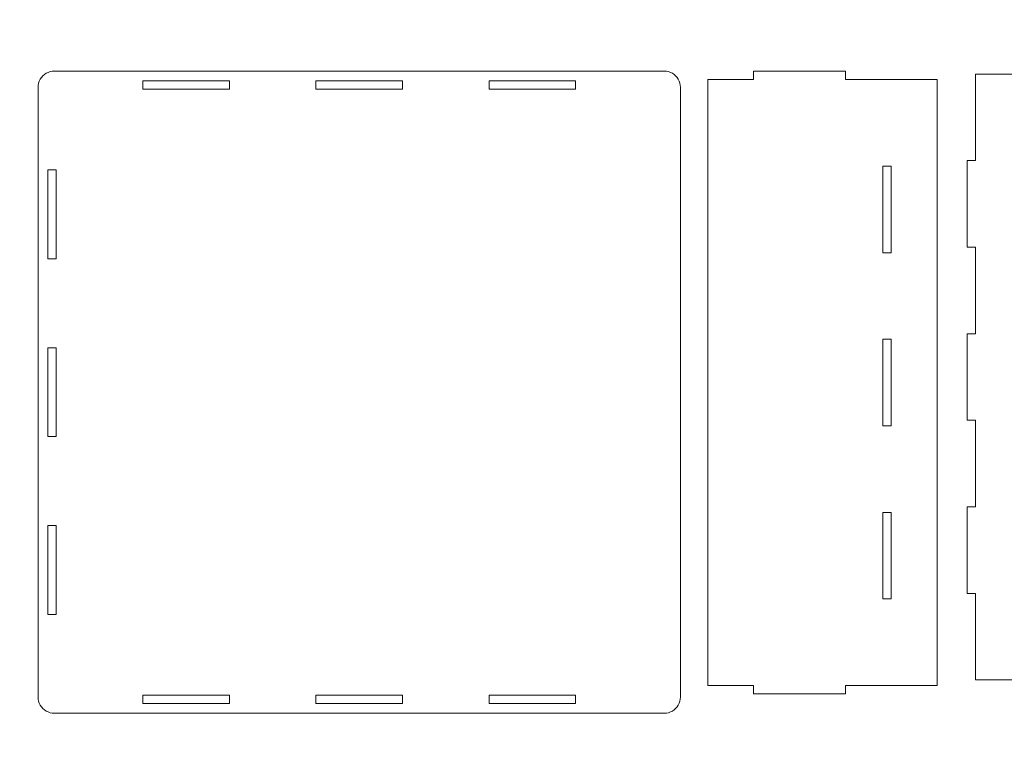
# Model space of a CAD drawing. Header units: centimetres. Extents: x -105 to 112, y -140 to 143.
# Tile 22 of 90: x -74 to -38, y -93 to -67. Entities that reach past the tile are written whole.
import ezdxf

# ---------------------------------------------------------------- set-up
doc = ezdxf.new("R2010")
doc.units = ezdxf.units.CM
doc.header["$MEASUREMENT"] = 0
doc.layers.add('Layer 1', color=7, linetype='Continuous')

msp = doc.modelspace()

# ---------------------------------------------------------------- linework, layer by layer
at = {"layer": 'Layer 1', "color": 240, "lineweight": 211}
msp.add_open_spline([(-100.73824, -37.30038), (-100.73824, -37.30038), (27.42324, -37.30038), (27.42324, -37.30038), (27.42324, -37.30038), (29.71918, -37.30038), (31.59804, -39.17888), (31.59804, -41.47518), (31.59804, -41.47518), (31.59804, -41.47518), (31.59804, -119.18666), (31.59804, -119.18666), (31.59804, -119.18666), (31.59804, -121.48289), (29.71918, -123.36182), (27.42324, -123.36182), (27.42324, -123.36182), (27.42324, -123.36182), (-100.73824, -123.36182), (-100.73824, -123.36182), (-100.73824, -123.36182), (-103.0344, -123.36182), (-104.91305, -121.48289), (-104.91305, -119.18666), (-104.91305, -119.18666), (-104.91305, -119.18666), (-104.91305, -41.47518), (-104.91305, -41.47518), (-104.91305, -41.47518), (-104.91305, -39.17888), (-103.0344, -37.30038), (-100.73824, -37.30038)], degree=3, knots=[0, 0, 0, 0, 0.11111111, 0.11111111, 0.11111111, 0.11111111, 0.22222222, 0.22222222, 0.22222222, 0.22222222, 0.33333333, 0.33333333, 0.33333333, 0.33333333, 0.44444444, 0.44444444, 0.44444444, 0.44444444, 0.55555556, 0.55555556, 0.55555556, 0.55555556, 0.66666667, 0.66666667, 0.66666667, 0.66666667, 0.77777778, 0.77777778, 0.77777778, 0.77777778, 1, 1, 1, 1], dxfattribs=at)
at = {"layer": 'Layer 1', "color": 250, "lineweight": 9}
for points, knots in [([(-50.10554, -68.82736), (-50.10554, -68.82736), (-50.03288, -68.85206), (-50.03288, -68.85206), (-50.03288, -68.85206), (-50.03288, -68.85206), (-49.96439, -68.88585), (-49.96439, -68.88585), (-49.96439, -68.88585), (-49.96439, -68.88585), (-49.90099, -68.92836), (-49.90099, -68.92836), (-49.90099, -68.92836), (-49.90099, -68.92836), (-49.84341, -68.97868), (-49.84341, -68.97868), (-49.84341, -68.97868), (-49.84341, -68.97868), (-49.79291, -69.03626), (-49.79291, -69.03626), (-49.79291, -69.03626), (-49.79291, -69.03626), (-49.75022, -69.10002), (-49.75022, -69.10002), (-49.75022, -69.10002), (-49.75022, -69.10002), (-49.71643, -69.16851), (-49.71643, -69.16851), (-49.71643, -69.16851), (-49.71643, -69.16851), (-49.69209, -69.24081), (-49.69209, -69.24081), (-49.69209, -69.24081), (-49.69209, -69.24081), (-49.67683, -69.31601), (-49.67683, -69.31601), (-49.67683, -69.31601), (-49.67683, -69.31601), (-49.67193, -69.39212), (-49.67193, -69.39212), (-49.67193, -69.39212), (-49.67193, -69.39212), (-49.67193, -91.61146), (-49.67193, -91.61146), (-49.67193, -91.61146), (-49.67193, -91.61146), (-49.67683, -91.68775), (-49.67683, -91.68775), (-49.67683, -91.68775), (-49.67683, -91.68775), (-49.69209, -91.76278), (-49.69209, -91.76278), (-49.69209, -91.76278), (-49.69209, -91.76278), (-49.71643, -91.83507), (-49.71643, -91.83507), (-49.71643, -91.83507), (-49.71643, -91.83507), (-49.75022, -91.90392), (-49.75022, -91.90392), (-49.75022, -91.90392), (-49.75022, -91.90392), (-49.79291, -91.9675), (-49.79291, -91.9675), (-49.79291, -91.9675), (-49.79291, -91.9675), (-49.84341, -92.0249), (-49.84341, -92.0249), (-49.84341, -92.0249), (-49.84341, -92.0249), (-49.90099, -92.0754), (-49.90099, -92.0754), (-49.90099, -92.0754), (-49.90099, -92.0754), (-49.96439, -92.11773), (-49.96439, -92.11773), (-49.96439, -92.11773), (-49.96439, -92.11773), (-50.03288, -92.1517), (-50.03288, -92.1517), (-50.03288, -92.1517), (-50.03288, -92.1517), (-50.10554, -92.1764), (-50.10554, -92.1764), (-50.10554, -92.1764), (-50.10554, -92.1764), (-50.18038, -92.19112), (-50.18038, -92.19112), (-50.18038, -92.19112), (-50.18038, -92.19112), (-50.25686, -92.19602), (-50.25686, -92.19602), (-50.25686, -92.19602), (-50.25686, -92.19602), (-72.47601, -92.19602), (-72.47601, -92.19602), (-72.47601, -92.19602), (-72.47601, -92.19602), (-72.5523, -92.19112), (-72.5523, -92.19112), (-72.5523, -92.19112), (-72.5523, -92.19112), (-72.62733, -92.1764), (-72.62733, -92.1764), (-72.62733, -92.1764), (-72.62733, -92.1764), (-72.69981, -92.1517), (-72.69981, -92.1517), (-72.69981, -92.1517), (-72.69981, -92.1517), (-72.76847, -92.11773), (-72.76847, -92.11773), (-72.76847, -92.11773), (-72.76847, -92.11773), (-72.83205, -92.0754), (-72.83205, -92.0754), (-72.83205, -92.0754), (-72.83205, -92.0754), (-72.88945, -92.0249), (-72.88945, -92.0249), (-72.88945, -92.0249), (-72.88945, -92.0249), (-72.93995, -91.9675), (-72.93995, -91.9675), (-72.93995, -91.9675), (-72.93995, -91.9675), (-72.98246, -91.90392), (-72.98246, -91.90392), (-72.98246, -91.90392), (-72.98246, -91.90392), (-73.01625, -91.83507), (-73.01625, -91.83507), (-73.01625, -91.83507), (-73.01625, -91.83507), (-73.04077, -91.76278), (-73.04077, -91.76278), (-73.04077, -91.76278), (-73.04077, -91.76278), (-73.05567, -91.68775), (-73.05567, -91.68775), (-73.05567, -91.68775), (-73.05567, -91.68775), (-73.06075, -91.61146), (-73.06075, -91.61146), (-73.06075, -91.61146), (-73.06075, -91.61146), (-73.06075, -69.39212), (-73.06075, -69.39212), (-73.06075, -69.39212), (-73.06075, -69.39212), (-73.05567, -69.31601), (-73.05567, -69.31601), (-73.05567, -69.31601), (-73.05567, -69.31601), (-73.04077, -69.24081), (-73.04077, -69.24081), (-73.04077, -69.24081), (-73.04077, -69.24081), (-73.01625, -69.16851), (-73.01625, -69.16851), (-73.01625, -69.16851), (-73.01625, -69.16851), (-72.98246, -69.10002), (-72.98246, -69.10002), (-72.98246, -69.10002), (-72.98246, -69.10002), (-72.93995, -69.03626), (-72.93995, -69.03626), (-72.93995, -69.03626), (-72.93995, -69.03626), (-72.88945, -68.97868), (-72.88945, -68.97868), (-72.88945, -68.97868), (-72.88945, -68.97868), (-72.83205, -68.92836), (-72.83205, -68.92836), (-72.83205, -68.92836), (-72.83205, -68.92836), (-72.76847, -68.88585), (-72.76847, -68.88585), (-72.76847, -68.88585), (-72.76847, -68.88585), (-72.69981, -68.85206), (-72.69981, -68.85206), (-72.69981, -68.85206), (-72.69981, -68.85206), (-72.62733, -68.82736), (-72.62733, -68.82736), (-72.62733, -68.82736), (-72.62733, -68.82736), (-72.5523, -68.81264), (-72.5523, -68.81264), (-72.5523, -68.81264), (-72.5523, -68.81264), (-72.47601, -68.80756), (-72.47601, -68.80756), (-72.47601, -68.80756), (-72.47601, -68.80756), (-50.25686, -68.80756), (-50.25686, -68.80756), (-50.25686, -68.80756), (-50.25686, -68.80756), (-50.18038, -68.81264), (-50.18038, -68.81264), (-50.18038, -68.81264), (-50.18038, -68.81264), (-50.10554, -68.82736), (-50.10554, -68.82736)], [0, 0, 0, 0, 0.01886792, 0.01886792, 0.01886792, 0.01886792, 0.03773585, 0.03773585, 0.03773585, 0.03773585, 0.05660377, 0.05660377, 0.05660377, 0.05660377, 0.0754717, 0.0754717, 0.0754717, 0.0754717, 0.09433962, 0.09433962, 0.09433962, 0.09433962, 0.11320755, 0.11320755, 0.11320755, 0.11320755, 0.13207547, 0.13207547, 0.13207547, 0.13207547, 0.1509434, 0.1509434, 0.1509434, 0.1509434, 0.16981132, 0.16981132, 0.16981132, 0.16981132, 0.18867925, 0.18867925, 0.18867925, 0.18867925, 0.20754717, 0.20754717, 0.20754717, 0.20754717, 0.22641509, 0.22641509, 0.22641509, 0.22641509, 0.24528302, 0.24528302, 0.24528302, 0.24528302, 0.26415094, 0.26415094, 0.26415094, 0.26415094, 0.28301887, 0.28301887, 0.28301887, 0.28301887, 0.30188679, 0.30188679, 0.30188679, 0.30188679, 0.32075472, 0.32075472, 0.32075472, 0.32075472, 0.33962264, 0.33962264, 0.33962264, 0.33962264, 0.35849057, 0.35849057, 0.35849057, 0.35849057, 0.37735849, 0.37735849, 0.37735849, 0.37735849, 0.39622642, 0.39622642, 0.39622642, 0.39622642, 0.41509434, 0.41509434, 0.41509434, 0.41509434, 0.43396226, 0.43396226, 0.43396226, 0.43396226, 0.45283019, 0.45283019, 0.45283019, 0.45283019, 0.47169811, 0.47169811, 0.47169811, 0.47169811, 0.49056604, 0.49056604, 0.49056604, 0.49056604, 0.50943396, 0.50943396, 0.50943396, 0.50943396, 0.52830189, 0.52830189, 0.52830189, 0.52830189, 0.54716981, 0.54716981, 0.54716981, 0.54716981, 0.56603774, 0.56603774, 0.56603774, 0.56603774, 0.58490566, 0.58490566, 0.58490566, 0.58490566, 0.60377358, 0.60377358, 0.60377358, 0.60377358, 0.62264151, 0.62264151, 0.62264151, 0.62264151, 0.64150943, 0.64150943, 0.64150943, 0.64150943, 0.66037736, 0.66037736, 0.66037736, 0.66037736, 0.67924528, 0.67924528, 0.67924528, 0.67924528, 0.69811321, 0.69811321, 0.69811321, 0.69811321, 0.71698113, 0.71698113, 0.71698113, 0.71698113, 0.73584906, 0.73584906, 0.73584906, 0.73584906, 0.75471698, 0.75471698, 0.75471698, 0.75471698, 0.77358491, 0.77358491, 0.77358491, 0.77358491, 0.79245283, 0.79245283, 0.79245283, 0.79245283, 0.81132075, 0.81132075, 0.81132075, 0.81132075, 0.83018868, 0.83018868, 0.83018868, 0.83018868, 0.8490566, 0.8490566, 0.8490566, 0.8490566, 0.86792453, 0.86792453, 0.86792453, 0.86792453, 0.88679245, 0.88679245, 0.88679245, 0.88679245, 0.90566038, 0.90566038, 0.90566038, 0.90566038, 0.9245283, 0.9245283, 0.9245283, 0.9245283, 0.94339623, 0.94339623, 0.94339623, 0.94339623, 0.96226415, 0.96226415, 0.96226415, 0.96226415, 1, 1, 1, 1]), ([(-47.00541, -91.49447), (-47.00541, -91.49447), (-47.00541, -91.18475), (-47.00541, -91.18475), (-47.00541, -91.18475), (-47.00541, -91.18475), (-48.67573, -91.18475), (-48.67573, -91.18475), (-48.67573, -91.18475), (-48.67573, -91.18475), (-48.67573, -69.11728), (-48.67573, -69.11728), (-48.67573, -69.11728), (-48.67573, -69.11728), (-47.00541, -69.11728), (-47.00541, -69.11728), (-47.00541, -69.11728), (-47.00541, -69.11728), (-47.00541, -68.80756), (-47.00541, -68.80756), (-47.00541, -68.80756), (-47.00541, -68.80756), (-43.66386, -68.80756), (-43.66386, -68.80756), (-43.66386, -68.80756), (-43.66386, -68.80756), (-43.66386, -69.11728), (-43.66386, -69.11728), (-43.66386, -69.11728), (-43.66386, -69.11728), (-40.32268, -69.11728), (-40.32268, -69.11728), (-40.32268, -69.11728), (-40.32268, -69.11728), (-40.32268, -91.18475), (-40.32268, -91.18475), (-40.32268, -91.18475), (-40.32268, -91.18475), (-43.66386, -91.18475), (-43.66386, -91.18475), (-43.66386, -91.18475), (-43.66386, -91.18475), (-43.66386, -91.49447), (-43.66386, -91.49447), (-43.66386, -91.49447), (-43.66386, -91.49447), (-47.00541, -91.49447), (-47.00541, -91.49447)], [0, 0, 0, 0, 0.07692308, 0.07692308, 0.07692308, 0.07692308, 0.15384615, 0.15384615, 0.15384615, 0.15384615, 0.23076923, 0.23076923, 0.23076923, 0.23076923, 0.30769231, 0.30769231, 0.30769231, 0.30769231, 0.38461538, 0.38461538, 0.38461538, 0.38461538, 0.46153846, 0.46153846, 0.46153846, 0.46153846, 0.53846154, 0.53846154, 0.53846154, 0.53846154, 0.61538462, 0.61538462, 0.61538462, 0.61538462, 0.69230769, 0.69230769, 0.69230769, 0.69230769, 0.76923077, 0.76923077, 0.76923077, 0.76923077, 0.84615385, 0.84615385, 0.84615385, 0.84615385, 1, 1, 1, 1]), ([(-26.31144, -68.91582), (-26.31144, -68.91582), (-26.31144, -68.60628), (-26.31144, -68.60628), (-26.31144, -68.60628), (-26.31144, -68.60628), (-29.46388, -68.60628), (-29.46388, -68.60628), (-29.46388, -68.60628), (-29.46388, -68.60628), (-29.46388, -68.91582), (-29.46388, -68.91582), (-29.46388, -68.91582), (-29.46388, -68.91582), (-32.61632, -68.91582), (-32.61632, -68.91582), (-32.61632, -68.91582), (-32.61632, -68.91582), (-32.61632, -68.60628), (-32.61632, -68.60628), (-32.61632, -68.60628), (-32.61632, -68.60628), (-35.76859, -68.60628), (-35.76859, -68.60628), (-35.76859, -68.60628), (-35.76859, -68.60628), (-35.76859, -68.91582), (-35.76859, -68.91582), (-35.76859, -68.91582), (-35.76859, -68.91582), (-38.92103, -68.91582), (-38.92103, -68.91582), (-38.92103, -68.91582), (-38.92103, -68.91582), (-38.92103, -72.06863), (-38.92103, -72.06863), (-38.92103, -72.06863), (-38.92103, -72.06863), (-39.23075, -72.06863), (-39.23075, -72.06863), (-39.23075, -72.06863), (-39.23075, -72.06863), (-39.23075, -75.22107), (-39.23075, -75.22107), (-39.23075, -75.22107), (-39.23075, -75.22107), (-38.92103, -75.22107), (-38.92103, -75.22107), (-38.92103, -75.22107), (-38.92103, -75.22107), (-38.92103, -78.37352), (-38.92103, -78.37352), (-38.92103, -78.37352), (-38.92103, -78.37352), (-39.23075, -78.37352), (-39.23075, -78.37352), (-39.23075, -78.37352), (-39.23075, -78.37352), (-39.23075, -81.52596), (-39.23075, -81.52596), (-39.23075, -81.52596), (-39.23075, -81.52596), (-38.92103, -81.52596), (-38.92103, -81.52596), (-38.92103, -81.52596), (-38.92103, -81.52596), (-38.92103, -84.67841), (-38.92103, -84.67841), (-38.92103, -84.67841), (-38.92103, -84.67841), (-39.23075, -84.67841), (-39.23075, -84.67841), (-39.23075, -84.67841), (-39.23075, -84.67841), (-39.23075, -87.83085), (-39.23075, -87.83085), (-39.23075, -87.83085), (-39.23075, -87.83085), (-38.92103, -87.83085), (-38.92103, -87.83085), (-38.92103, -87.83085), (-38.92103, -87.83085), (-38.92103, -90.98329), (-38.92103, -90.98329), (-38.92103, -90.98329), (-38.92103, -90.98329), (-35.76859, -90.98329), (-35.76859, -90.98329), (-35.76859, -90.98329), (-35.76859, -90.98329), (-35.76859, -91.29338), (-35.76859, -91.29338), (-35.76859, -91.29338), (-35.76859, -91.29338), (-32.61632, -91.29338), (-32.61632, -91.29338), (-32.61632, -91.29338), (-32.61632, -91.29338), (-32.61632, -90.98329), (-32.61632, -90.98329), (-32.61632, -90.98329), (-32.61632, -90.98329), (-29.46388, -90.98329), (-29.46388, -90.98329), (-29.46388, -90.98329), (-29.46388, -90.98329), (-29.46388, -91.29338), (-29.46388, -91.29338), (-29.46388, -91.29338), (-29.46388, -91.29338), (-26.31144, -91.29338), (-26.31144, -91.29338), (-26.31144, -91.29338), (-26.31144, -91.29338), (-26.31144, -90.98329), (-26.31144, -90.98329), (-26.31144, -90.98329), (-26.31144, -90.98329), (-23.15863, -90.98329), (-23.15863, -90.98329), (-23.15863, -90.98329), (-23.15863, -90.98329), (-23.15863, -91.29338), (-23.15863, -91.29338), (-23.15863, -91.29338), (-23.15863, -91.29338), (-20.0062, -91.29338), (-20.0062, -91.29338), (-20.0062, -91.29338), (-20.0062, -91.29338), (-20.0062, -90.98329), (-20.0062, -90.98329), (-20.0062, -90.98329), (-20.0062, -90.98329), (-16.85375, -90.98329), (-16.85375, -90.98329), (-16.85375, -90.98329), (-16.85375, -90.98329), (-16.85375, -87.83085), (-16.85375, -87.83085), (-16.85375, -87.83085), (-16.85375, -87.83085), (-16.54403, -87.83085), (-16.54403, -87.83085), (-16.54403, -87.83085), (-16.54403, -87.83085), (-16.54403, -84.67841), (-16.54403, -84.67841), (-16.54403, -84.67841), (-16.54403, -84.67841), (-16.85375, -84.67841), (-16.85375, -84.67841), (-16.85375, -84.67841), (-16.85375, -84.67841), (-16.85375, -81.52596), (-16.85375, -81.52596), (-16.85375, -81.52596), (-16.85375, -81.52596), (-16.54403, -81.52596), (-16.54403, -81.52596), (-16.54403, -81.52596), (-16.54403, -81.52596), (-16.54403, -78.37352), (-16.54403, -78.37352), (-16.54403, -78.37352), (-16.54403, -78.37352), (-16.85375, -78.37352), (-16.85375, -78.37352), (-16.85375, -78.37352), (-16.85375, -78.37352), (-16.85375, -75.22107), (-16.85375, -75.22107), (-16.85375, -75.22107), (-16.85375, -75.22107), (-16.54403, -75.22107), (-16.54403, -75.22107), (-16.54403, -75.22107), (-16.54403, -75.22107), (-16.54403, -72.06863), (-16.54403, -72.06863), (-16.54403, -72.06863), (-16.54403, -72.06863), (-16.85375, -72.06863), (-16.85375, -72.06863), (-16.85375, -72.06863), (-16.85375, -72.06863), (-16.85375, -68.91582), (-16.85375, -68.91582), (-16.85375, -68.91582), (-16.85375, -68.91582), (-20.0062, -68.91582), (-20.0062, -68.91582), (-20.0062, -68.91582), (-20.0062, -68.91582), (-20.0062, -68.60628), (-20.0062, -68.60628), (-20.0062, -68.60628), (-20.0062, -68.60628), (-23.15863, -68.60628), (-23.15863, -68.60628), (-23.15863, -68.60628), (-23.15863, -68.60628), (-23.15863, -68.91582), (-23.15863, -68.91582), (-23.15863, -68.91582), (-23.15863, -68.91582), (-26.31144, -68.91582), (-26.31144, -68.91582)], [0, 0, 0, 0, 0.01886792, 0.01886792, 0.01886792, 0.01886792, 0.03773585, 0.03773585, 0.03773585, 0.03773585, 0.05660377, 0.05660377, 0.05660377, 0.05660377, 0.0754717, 0.0754717, 0.0754717, 0.0754717, 0.09433962, 0.09433962, 0.09433962, 0.09433962, 0.11320755, 0.11320755, 0.11320755, 0.11320755, 0.13207547, 0.13207547, 0.13207547, 0.13207547, 0.1509434, 0.1509434, 0.1509434, 0.1509434, 0.16981132, 0.16981132, 0.16981132, 0.16981132, 0.18867925, 0.18867925, 0.18867925, 0.18867925, 0.20754717, 0.20754717, 0.20754717, 0.20754717, 0.22641509, 0.22641509, 0.22641509, 0.22641509, 0.24528302, 0.24528302, 0.24528302, 0.24528302, 0.26415094, 0.26415094, 0.26415094, 0.26415094, 0.28301887, 0.28301887, 0.28301887, 0.28301887, 0.30188679, 0.30188679, 0.30188679, 0.30188679, 0.32075472, 0.32075472, 0.32075472, 0.32075472, 0.33962264, 0.33962264, 0.33962264, 0.33962264, 0.35849057, 0.35849057, 0.35849057, 0.35849057, 0.37735849, 0.37735849, 0.37735849, 0.37735849, 0.39622642, 0.39622642, 0.39622642, 0.39622642, 0.41509434, 0.41509434, 0.41509434, 0.41509434, 0.43396226, 0.43396226, 0.43396226, 0.43396226, 0.45283019, 0.45283019, 0.45283019, 0.45283019, 0.47169811, 0.47169811, 0.47169811, 0.47169811, 0.49056604, 0.49056604, 0.49056604, 0.49056604, 0.50943396, 0.50943396, 0.50943396, 0.50943396, 0.52830189, 0.52830189, 0.52830189, 0.52830189, 0.54716981, 0.54716981, 0.54716981, 0.54716981, 0.56603774, 0.56603774, 0.56603774, 0.56603774, 0.58490566, 0.58490566, 0.58490566, 0.58490566, 0.60377358, 0.60377358, 0.60377358, 0.60377358, 0.62264151, 0.62264151, 0.62264151, 0.62264151, 0.64150943, 0.64150943, 0.64150943, 0.64150943, 0.66037736, 0.66037736, 0.66037736, 0.66037736, 0.67924528, 0.67924528, 0.67924528, 0.67924528, 0.69811321, 0.69811321, 0.69811321, 0.69811321, 0.71698113, 0.71698113, 0.71698113, 0.71698113, 0.73584906, 0.73584906, 0.73584906, 0.73584906, 0.75471698, 0.75471698, 0.75471698, 0.75471698, 0.77358491, 0.77358491, 0.77358491, 0.77358491, 0.79245283, 0.79245283, 0.79245283, 0.79245283, 0.81132075, 0.81132075, 0.81132075, 0.81132075, 0.83018868, 0.83018868, 0.83018868, 0.83018868, 0.8490566, 0.8490566, 0.8490566, 0.8490566, 0.86792453, 0.86792453, 0.86792453, 0.86792453, 0.88679245, 0.88679245, 0.88679245, 0.88679245, 0.90566038, 0.90566038, 0.90566038, 0.90566038, 0.9245283, 0.9245283, 0.9245283, 0.9245283, 0.94339623, 0.94339623, 0.94339623, 0.94339623, 0.96226415, 0.96226415, 0.96226415, 0.96226415, 1, 1, 1, 1]), ([(-66.09519, -69.15833), (-66.09519, -69.15833), (-69.24763, -69.15833), (-69.24763, -69.15833), (-69.24763, -69.15833), (-69.24763, -69.15833), (-69.24763, -69.46842), (-69.24763, -69.46842), (-69.24763, -69.46842), (-69.24763, -69.46842), (-66.09519, -69.46842), (-66.09519, -69.46842), (-66.09519, -69.46842), (-66.09519, -69.46842), (-66.09519, -69.15833), (-66.09519, -69.15833)], [0, 0, 0, 0, 0.2, 0.2, 0.2, 0.2, 0.4, 0.4, 0.4, 0.4, 0.6, 0.6, 0.6, 0.6, 1, 1, 1, 1]), ([(-59.78994, -69.46842), (-59.78994, -69.46842), (-59.78994, -69.15833), (-59.78994, -69.15833), (-59.78994, -69.15833), (-59.78994, -69.15833), (-62.94274, -69.15833), (-62.94274, -69.15833), (-62.94274, -69.15833), (-62.94274, -69.15833), (-62.94274, -69.46842), (-62.94274, -69.46842), (-62.94274, -69.46842), (-62.94274, -69.46842), (-59.78994, -69.46842), (-59.78994, -69.46842), (-59.78994, -69.46842), (-59.78994, -69.46842), (-59.78994, -69.46842), (-59.78994, -69.46842)], [0, 0, 0, 0, 0.16666667, 0.16666667, 0.16666667, 0.16666667, 0.33333333, 0.33333333, 0.33333333, 0.33333333, 0.5, 0.5, 0.5, 0.5, 0.66666667, 0.66666667, 0.66666667, 0.66666667, 1, 1, 1, 1]), ([(-56.63749, -69.46842), (-56.63749, -69.46842), (-53.48505, -69.46842), (-53.48505, -69.46842), (-53.48505, -69.46842), (-53.48505, -69.46842), (-53.48505, -69.15833), (-53.48505, -69.15833), (-53.48505, -69.15833), (-53.48505, -69.15833), (-56.63749, -69.15833), (-56.63749, -69.15833), (-56.63749, -69.15833), (-56.63749, -69.15833), (-56.63749, -69.46842), (-56.63749, -69.46842)], [0, 0, 0, 0, 0.2, 0.2, 0.2, 0.2, 0.4, 0.4, 0.4, 0.4, 0.6, 0.6, 0.6, 0.6, 1, 1, 1, 1]), ([(-72.70998, -75.64015), (-72.70998, -75.64015), (-72.39989, -75.64015), (-72.39989, -75.64015), (-72.39989, -75.64015), (-72.39989, -75.64015), (-72.39989, -72.39924), (-72.39989, -72.39924), (-72.39989, -72.39924), (-72.39989, -72.39924), (-72.70998, -72.39924), (-72.70998, -72.39924), (-72.70998, -72.39924), (-72.70998, -72.39924), (-72.70998, -75.64015), (-72.70998, -75.64015)], [0, 0, 0, 0, 0.2, 0.2, 0.2, 0.2, 0.4, 0.4, 0.4, 0.4, 0.6, 0.6, 0.6, 0.6, 1, 1, 1, 1]), ([(-42.30327, -75.42217), (-42.30327, -75.42217), (-41.99353, -75.42217), (-41.99353, -75.42217), (-41.99353, -75.42217), (-41.99353, -75.42217), (-41.99353, -72.26974), (-41.99353, -72.26974), (-41.99353, -72.26974), (-41.99353, -72.26974), (-42.30327, -72.26974), (-42.30327, -72.26974), (-42.30327, -72.26974), (-42.30327, -72.26974), (-42.30327, -75.42217), (-42.30327, -75.42217)], [0, 0, 0, 0, 0.2, 0.2, 0.2, 0.2, 0.4, 0.4, 0.4, 0.4, 0.6, 0.6, 0.6, 0.6, 1, 1, 1, 1]), ([(-72.70998, -82.12252), (-72.70998, -82.12252), (-72.39989, -82.12252), (-72.39989, -82.12252), (-72.39989, -82.12252), (-72.39989, -82.12252), (-72.39989, -78.88143), (-72.39989, -78.88143), (-72.39989, -78.88143), (-72.39989, -78.88143), (-72.70998, -78.88143), (-72.70998, -78.88143), (-72.70998, -78.88143), (-72.70998, -78.88143), (-72.70998, -82.12252), (-72.70998, -82.12252)], [0, 0, 0, 0, 0.2, 0.2, 0.2, 0.2, 0.4, 0.4, 0.4, 0.4, 0.6, 0.6, 0.6, 0.6, 1, 1, 1, 1]), ([(-42.30327, -81.72742), (-42.30327, -81.72742), (-41.99353, -81.72742), (-41.99353, -81.72742), (-41.99353, -81.72742), (-41.99353, -81.72742), (-41.99353, -78.57499), (-41.99353, -78.57499), (-41.99353, -78.57499), (-41.99353, -78.57499), (-42.30327, -78.57499), (-42.30327, -78.57499), (-42.30327, -78.57499), (-42.30327, -78.57499), (-42.30327, -81.72742), (-42.30327, -81.72742)], [0, 0, 0, 0, 0.2, 0.2, 0.2, 0.2, 0.4, 0.4, 0.4, 0.4, 0.6, 0.6, 0.6, 0.6, 1, 1, 1, 1]), ([(-42.30327, -88.0323), (-42.30327, -88.0323), (-41.99353, -88.0323), (-41.99353, -88.0323), (-41.99353, -88.0323), (-41.99353, -88.0323), (-41.99353, -84.87988), (-41.99353, -84.87988), (-41.99353, -84.87988), (-41.99353, -84.87988), (-42.30327, -84.87988), (-42.30327, -84.87988), (-42.30327, -84.87988), (-42.30327, -84.87988), (-42.30327, -88.0323), (-42.30327, -88.0323)], [0, 0, 0, 0, 0.2, 0.2, 0.2, 0.2, 0.4, 0.4, 0.4, 0.4, 0.6, 0.6, 0.6, 0.6, 1, 1, 1, 1]), ([(-72.70998, -88.60452), (-72.70998, -88.60452), (-72.39989, -88.60452), (-72.39989, -88.60452), (-72.39989, -88.60452), (-72.39989, -88.60452), (-72.39989, -85.36343), (-72.39989, -85.36343), (-72.39989, -85.36343), (-72.39989, -85.36343), (-72.70998, -85.36343), (-72.70998, -85.36343), (-72.70998, -85.36343), (-72.70998, -85.36343), (-72.70998, -88.60452), (-72.70998, -88.60452)], [0, 0, 0, 0, 0.2, 0.2, 0.2, 0.2, 0.4, 0.4, 0.4, 0.4, 0.6, 0.6, 0.6, 0.6, 1, 1, 1, 1]), ([(-66.09519, -91.84543), (-66.09519, -91.84543), (-66.09519, -91.53534), (-66.09519, -91.53534), (-66.09519, -91.53534), (-66.09519, -91.53534), (-69.24763, -91.53534), (-69.24763, -91.53534), (-69.24763, -91.53534), (-69.24763, -91.53534), (-69.24763, -91.84543), (-69.24763, -91.84543), (-69.24763, -91.84543), (-69.24763, -91.84543), (-66.09519, -91.84543), (-66.09519, -91.84543), (-66.09519, -91.84543), (-66.09519, -91.84543), (-66.09519, -91.84543), (-66.09519, -91.84543)], [0, 0, 0, 0, 0.16666667, 0.16666667, 0.16666667, 0.16666667, 0.33333333, 0.33333333, 0.33333333, 0.33333333, 0.5, 0.5, 0.5, 0.5, 0.66666667, 0.66666667, 0.66666667, 0.66666667, 1, 1, 1, 1]), ([(-59.78994, -91.84543), (-59.78994, -91.84543), (-59.78994, -91.53534), (-59.78994, -91.53534), (-59.78994, -91.53534), (-59.78994, -91.53534), (-62.94274, -91.53534), (-62.94274, -91.53534), (-62.94274, -91.53534), (-62.94274, -91.53534), (-62.94274, -91.84543), (-62.94274, -91.84543), (-62.94274, -91.84543), (-62.94274, -91.84543), (-59.78994, -91.84543), (-59.78994, -91.84543), (-59.78994, -91.84543), (-59.78994, -91.84543), (-59.78994, -91.84543), (-59.78994, -91.84543)], [0, 0, 0, 0, 0.16666667, 0.16666667, 0.16666667, 0.16666667, 0.33333333, 0.33333333, 0.33333333, 0.33333333, 0.5, 0.5, 0.5, 0.5, 0.66666667, 0.66666667, 0.66666667, 0.66666667, 1, 1, 1, 1]), ([(-53.48505, -91.84543), (-53.48505, -91.84543), (-53.48505, -91.53534), (-53.48505, -91.53534), (-53.48505, -91.53534), (-53.48505, -91.53534), (-56.63749, -91.53534), (-56.63749, -91.53534), (-56.63749, -91.53534), (-56.63749, -91.53534), (-56.63749, -91.84543), (-56.63749, -91.84543), (-56.63749, -91.84543), (-56.63749, -91.84543), (-53.48505, -91.84543), (-53.48505, -91.84543), (-53.48505, -91.84543), (-53.48505, -91.84543), (-53.48505, -91.84543), (-53.48505, -91.84543)], [0, 0, 0, 0, 0.16666667, 0.16666667, 0.16666667, 0.16666667, 0.33333333, 0.33333333, 0.33333333, 0.33333333, 0.5, 0.5, 0.5, 0.5, 0.66666667, 0.66666667, 0.66666667, 0.66666667, 1, 1, 1, 1])]:
    msp.add_open_spline(points, degree=3, knots=knots, dxfattribs=at)

doc.saveas('drawing.dxf')
